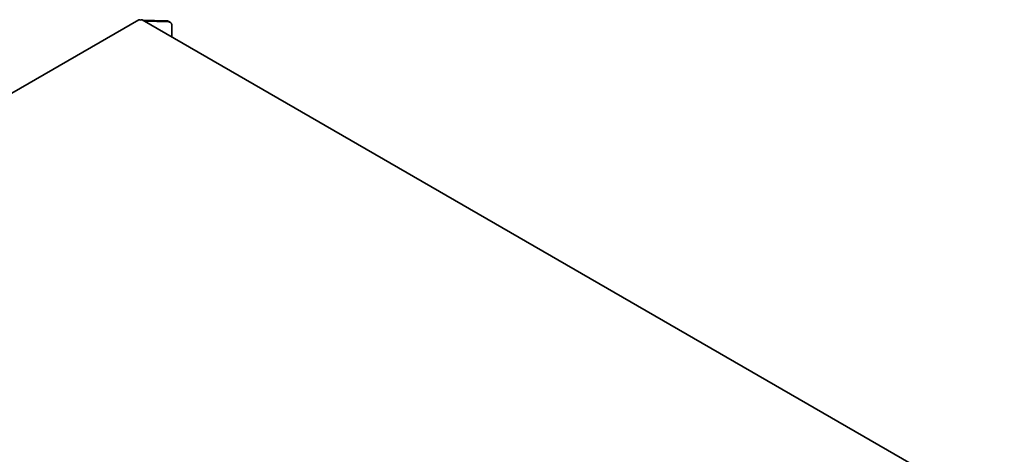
# Model space of a CAD drawing. Header units: millimetres. Extents: x 4 to 590, y 10 to 377.
# Tile 30 of 30: x 433 to 551, y 325 to 377. Entities that reach past the tile are written whole.
import ezdxf

# ---------------------------------------------------------------- set-up
doc = ezdxf.new("R2010")
doc.units = ezdxf.units.MM

msp = doc.modelspace()

# ---------------------------------------------------------------- linework, layer by layer
at = {"color": 7, "linetype": 'Continuous', "lineweight": 35}
for p, q in [((447.4757, 376.8185), (376.5764, 335.8893)), ((551.019, 317.2752), (447.8757, 376.8185)), ((447.9219, 376.7918), (450.8323, 376.7109)), ((448.1576, 376.6558), (451.068, 376.5748)), ((451.2398, 376.5281), (451.0041, 376.6642)), ((451.4469, 376.0703), (451.4469, 374.7569))]:
    msp.add_line(p, q, dxfattribs=at)
for centre, radius, start, end in [((447.5585, 376.6352), 0.2012, 54.382423, 114.307119), ((447.7928, 376.6352), 0.2012, 65.692881, 125.617577), ((450.8279, 376.3552), 0.3557, 60.309493, 89.285141), ((451.019, 376.1435), 0.4341, 350.290003, 83.525389)]:
    msp.add_arc(centre, radius, start, end, dxfattribs=at)

doc.saveas('drawing.dxf')
